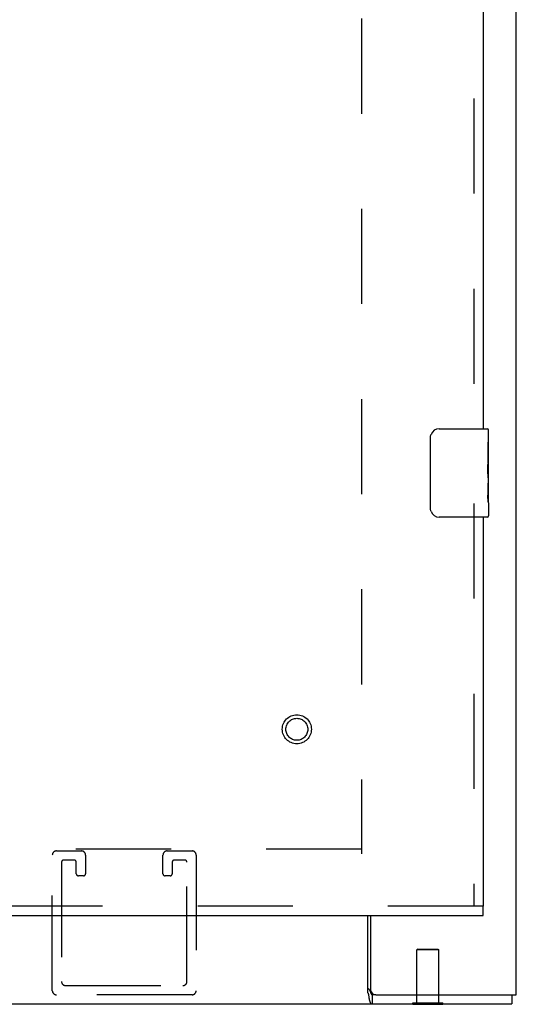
# Model space of a CAD drawing. Header units: inches. Extents: x 0 to 195, y 0 to 126.
# Tile 18 of 41: x 81.81 to 87.42, y 7.01 to 18.14. Entities that reach past the tile are written whole.
import ezdxf

# ---------------------------------------------------------------- set-up
doc = ezdxf.new("R2010")
doc.units = ezdxf.units.IN
doc.header["$LTSCALE"] = 10.747126
doc.header["$MEASUREMENT"] = 0
doc.linetypes.add('HIDDEN', pattern=[0.2, 0.1, -0.1])
doc.layers.get('0').update_dxf_attribs({"linetype": 'CONTINUOUS'})
doc.layers.add('DEFAULT_2', color=8, linetype='HIDDEN')
doc.layers.add('SLAVE_DOOR_ASSEMBLY', color=7, linetype='CONTINUOUS')

msp = doc.modelspace()

# ---------------------------------------------------------------- linework, layer by layer
at = {"color": 3, "linetype": 'Continuous'}
for p, q in [((87.423, 7.118), (87.423, 77.776)), ((85.746, 7.139), (85.746, 8.014)), ((85.777, 8.014), (85.777, 7.178)), ((55.979, 7.014), (87.371, 7.014)), ((85.757, 7.098), (85.759, 7.081)), ((85.837, 7.118), (87.423, 7.118))]:
    msp.add_line(p, q, dxfattribs=at)
at = {"color": 7, "linetype": 'Continuous'}
for p, q in [((85.837, 7.118), (85.796, 7.118)), ((85.796, 7.118), (85.796, 7.014)), ((86.255, 7.01), (86.255, 7.014)), ((86.255, 7.01), (86.592, 7.01)), ((86.592, 7.01), (86.592, 7.014)), ((87.371, 7.118), (87.371, 7.014))]:
    msp.add_line(p, q, dxfattribs=at)
for points in [[(85.746, 7.19), (85.748, 7.189), (85.75, 7.188), (85.752, 7.187), (85.754, 7.185), (85.756, 7.183), (85.758, 7.182), (85.759, 7.18), (85.761, 7.178), (85.763, 7.176), (85.764, 7.173), (85.766, 7.171), (85.767, 7.168), (85.769, 7.165), (85.77, 7.162), (85.771, 7.159), (85.772, 7.156), (85.774, 7.153), (85.775, 7.15)], [(85.775, 7.15), (85.777, 7.143), (85.778, 7.14), (85.779, 7.137), (85.78, 7.134), (85.782, 7.131), (85.783, 7.129), (85.784, 7.126), (85.786, 7.124), (85.787, 7.123), (85.789, 7.121), (85.79, 7.12), (85.792, 7.119), (85.793, 7.119), (85.795, 7.118), (85.796, 7.118)]]:
    msp.add_lwpolyline(points, dxfattribs=at)
at = {"color": 3, "linetype": 'Continuous'}
for points in [[(85.746, 7.139), (85.748, 7.136), (85.749, 7.132), (85.75, 7.128), (85.752, 7.124), (85.753, 7.119), (85.754, 7.114), (85.755, 7.109), (85.756, 7.103), (85.757, 7.098)], [(85.759, 7.081), (85.76, 7.076), (85.761, 7.07), (85.762, 7.065), (85.762, 7.06), (85.763, 7.056), (85.764, 7.051), (85.766, 7.047), (85.767, 7.044), (85.768, 7.04), (85.769, 7.037), (85.771, 7.033), (85.772, 7.03), (85.774, 7.027), (85.776, 7.025), (85.777, 7.023), (85.779, 7.021), (85.781, 7.019), (85.783, 7.018), (85.785, 7.017), (85.787, 7.016), (85.789, 7.015), (85.791, 7.015), (85.793, 7.014), (85.796, 7.014)]]:
    msp.add_lwpolyline(points, dxfattribs=at)
msp.add_arc((85.837, 7.178), 0.06, 180, 270, dxfattribs=at)
at = {"layer": 'DEFAULT_2', "color": 8, "linetype": 'HIDDEN'}
for p, q in [((85.673, 76.182), (85.673, 8.712)), ((85.673, 8.764), (57.677, 8.764)), ((82.182, 7.164), (82.182, 8.697)), ((82.228, 8.743), (82.511, 8.743)), ((82.557, 8.697), (82.557, 8.485)), ((83.432, 8.485), (83.432, 8.697)), ((83.478, 8.743), (83.761, 8.743)), ((83.807, 8.697), (83.807, 7.164)), ((82.286, 8.616), (82.286, 7.268)), ((82.43, 8.639), (82.309, 8.639)), ((82.453, 8.485), (82.453, 8.616)), ((83.536, 8.616), (83.536, 8.485)), ((83.68, 8.639), (83.559, 8.639)), ((83.703, 7.268), (83.703, 8.616)), ((82.534, 8.462), (82.476, 8.462)), ((83.513, 8.462), (83.455, 8.462)), ((86.309, 7.635), (86.299, 7.625)), ((86.547, 7.625), (86.299, 7.625)), ((86.299, 7.028), (86.299, 7.625)), ((86.309, 7.635), (86.537, 7.635)), ((86.537, 7.635), (86.547, 7.625)), ((86.547, 7.028), (86.547, 7.625)), ((82.332, 7.222), (83.657, 7.222)), ((83.761, 7.118), (82.228, 7.118)), ((86.255, 7.028), (86.592, 7.028)), ((86.255, 7.014), (86.255, 7.028)), ((86.592, 7.014), (86.592, 7.028))]:
    msp.add_line(p, q, dxfattribs=at)
for centre, radius, start, end in [((82.228, 8.697), 0.046, 90, 180), ((82.511, 8.697), 0.046, 0, 90), ((83.478, 8.697), 0.046, 90, 180), ((83.761, 8.697), 0.046, 0, 90), ((82.309, 8.616), 0.023, 90, 180), ((82.43, 8.616), 0.023, 0, 90), ((83.559, 8.616), 0.023, 90, 180), ((83.68, 8.616), 0.023, 0, 90), ((82.476, 8.485), 0.023, 180, 270), ((82.534, 8.485), 0.023, 270, 360), ((83.455, 8.485), 0.023, 180, 270), ((83.513, 8.485), 0.023, 270, 360), ((82.332, 7.268), 0.046, 180, 270), ((83.657, 7.268), 0.046, 270, 360), ((82.228, 7.164), 0.046, 180, 270), ((83.761, 7.164), 0.046, 270, 360)]:
    msp.add_arc(centre, radius, start, end, dxfattribs=at)
at = {"layer": 'SLAVE_DOOR_ASSEMBLY', "color": 8, "linetype": 'HIDDEN'}
for p, q in [((86.944, 32.291), (86.944, 13.359)), ((86.944, 12.669), (86.944, 8.118)), ((87.048, 8.118), (80.048, 8.118))]:
    msp.add_line(p, q, dxfattribs=at)
at = {"layer": 'SLAVE_DOOR_ASSEMBLY', "color": 3, "linetype": 'Continuous'}
for p, q in [((87.048, 32.136), (87.048, 13.514)), ((87.048, 12.514), (87.048, 8.118)), ((80.048, 8.014), (87.048, 8.014))]:
    msp.add_line(p, q, dxfattribs=at)
at = {"layer": 'SLAVE_DOOR_ASSEMBLY', "color": 7, "linetype": 'Continuous'}
for p, q in [((86.553, 13.514), (87.093, 13.514)), ((87.108, 12.935), (87.108, 13.499)), ((86.453, 12.614), (86.453, 13.414)), ((87.108, 13.36), (87.101, 13.36)), ((87.101, 13.36), (87.101, 13.13)), ((87.108, 13.193), (87.101, 13.193)), ((87.108, 13.13), (87.101, 13.13)), ((87.108, 13.094), (87.102, 13.094)), ((87.107, 12.96), (87.105, 12.982)), ((87.107, 12.962), (87.108, 12.962)), ((87.108, 12.676), (87.108, 12.933)), ((87.108, 12.899), (87.101, 12.899)), ((87.101, 12.899), (87.101, 12.763)), ((87.102, 12.731), (87.108, 12.731)), ((87.108, 12.675), (87.108, 12.529)), ((87.093, 12.514), (86.553, 12.514)), ((87.048, 8.014), (87.048, 8.118))]:
    msp.add_line(p, q, dxfattribs=at)
for points in [[(86.453, 13.414), (86.453, 13.421), (86.454, 13.427), (86.455, 13.433), (86.456, 13.439), (86.458, 13.445), (86.46, 13.45)], [(87.105, 12.982), (87.104, 12.994), (87.103, 13.006), (87.102, 13.018), (87.102, 13.031), (87.101, 13.043), (87.101, 13.056), (87.101, 13.069), (87.102, 13.082), (87.102, 13.094), (87.103, 13.107), (87.104, 13.119)], [(87.108, 12.933), (87.108, 12.941), (87.108, 12.95), (87.107, 12.96)], [(87.103, 12.726), (87.102, 12.735), (87.102, 12.744), (87.101, 12.753), (87.101, 12.763)], [(87.108, 12.675), (87.108, 12.679), (87.108, 12.683), (87.107, 12.689), (87.106, 12.695), (87.105, 12.702), (87.105, 12.709), (87.104, 12.718), (87.103, 12.726)], [(86.46, 12.578), (86.458, 12.584), (86.456, 12.59), (86.455, 12.596), (86.454, 12.602), (86.453, 12.608), (86.453, 12.614)]]:
    msp.add_lwpolyline(points, dxfattribs=at)
at = {"layer": 'SLAVE_DOOR_ASSEMBLY', "color": 8, "linetype": 'HIDDEN'}
for radius in [0.164, 0.124]:
    msp.add_circle((84.944, 10.118), radius, dxfattribs=at)
at = {"layer": 'SLAVE_DOOR_ASSEMBLY', "color": 7, "linetype": 'Continuous'}
for centre, radius, start, end in [((86.553, 13.414), 0.1, 90, 158.7946), ((87.093, 13.499), 0.015, 0, 90), ((86.553, 12.614), 0.1, 201.1999, 270), ((87.093, 12.529), 0.015, 270, 360)]:
    msp.add_arc(centre, radius, start, end, dxfattribs=at)
msp.add_ellipse((86.845, 13.098), major_axis=(0.263, 0), ratio=0.432808, start_param=0, end_param=0.179988, dxfattribs=at)

doc.saveas('drawing.dxf')
